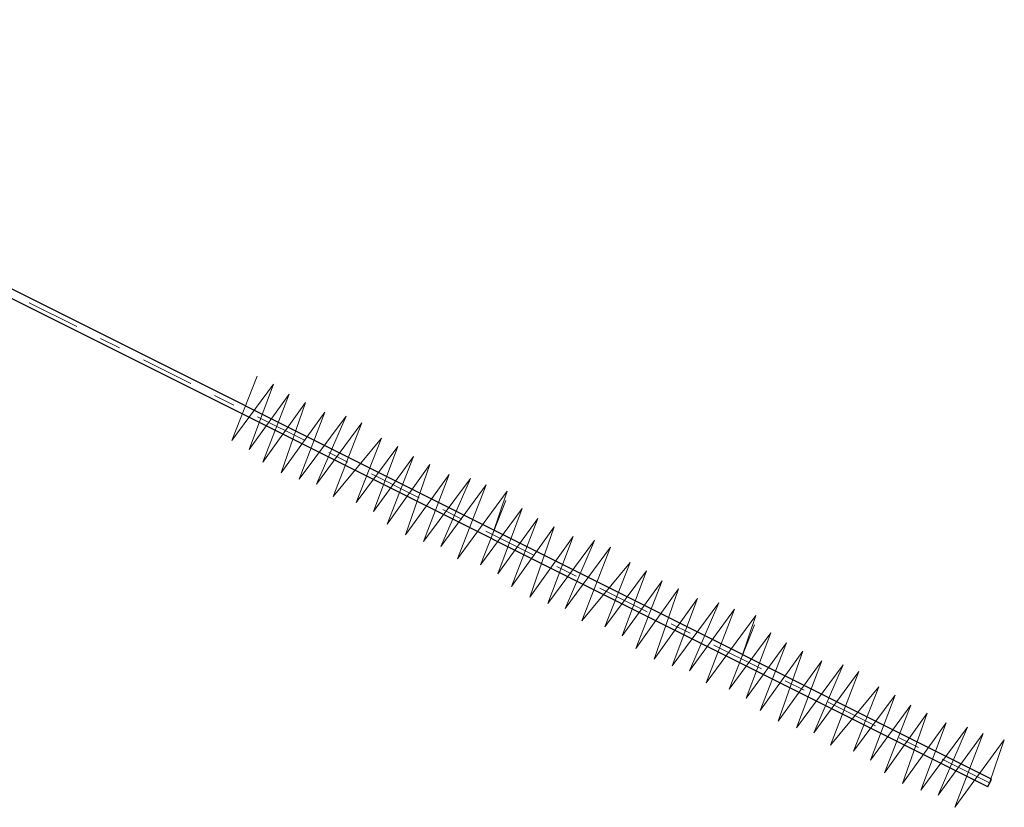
# Model space of a CAD drawing. Header units: metres. Extents: x -912764 to -454925, y -2226138 to -1112338.
# Tile 235 of 256: x -456303.84 to -456299.21, y -1112933.28 to -1112929.58. Entities that reach past the tile are written whole.
import ezdxf

# ---------------------------------------------------------------- set-up
doc = ezdxf.new("R2010")
doc.units = ezdxf.units.M
doc.linetypes.add('DASHDOT', pattern=[1, 0.5, -0.25, 0, -0.25])
doc.layers.add('_NOVÝ STAV - POPISKY KATASTR', color=7, linetype='Continuous', lineweight=30)
doc.layers.add('OZ', color=3, linetype='Continuous')

# ---------------------------------------------------------------- blocks, each defined once
blk = doc.blocks.new('A$C4eac8e0d')
at = {"layer": 'OZ', "color": 1}
for p, q in [((6.7997, -4.4022), (-0.3435, -0.8306)), ((6.8178, -4.3661), (-0.3255, -0.7945))]:
    blk.add_line(p, q, dxfattribs=at)
at = {"layer": 'OZ', "color": 6, "linetype": 'DASHDOT', "lineweight": 15, "ltscale": 0.5}
blk.add_line((6.8087, -4.3843), (-0.3346, -0.8127), dxfattribs=at)
at = {"layer": 'OZ', "color": 140, "lineweight": 15}
for p, q in [((3.2446, -2.7731), (3.3641, -2.4708)), ((3.4409, -2.5091), (3.2446, -2.7731)), ((3.3257, -2.8158), (3.4409, -2.5091)), ((3.5147, -2.5563), (3.3257, -2.8158)), ((3.3907, -2.8748), (3.5147, -2.5563)), ((3.5914, -2.5946), (3.3907, -2.8748)), ((3.4763, -2.925), (3.5914, -2.5946)), ((3.6814, -2.6404), (3.4763, -2.925)), ((3.5619, -2.9559), (3.6814, -2.6404)), ((3.7818, -2.6595), (3.5619, -2.9559)), ((3.6431, -2.9795), (3.7818, -2.6595)), ((3.8556, -2.6905), (3.6431, -2.9795)), ((3.7213, -3.0371), (3.8556, -2.6905)), ((3.9487, -2.7631), (3.7213, -3.0371)), ((3.8292, -3.0654), (3.9487, -2.7631)), ((4.0255, -2.8014), (3.8292, -3.0654)), ((3.9104, -3.1082), (4.0255, -2.8014)), ((4.0993, -2.8486), (3.9104, -3.1082)), ((3.9753, -3.1671), (4.0993, -2.8486)), ((4.176, -2.8869), (3.9753, -3.1671)), ((4.0609, -3.2173), (4.176, -2.8869)), ((4.266, -2.9327), (4.0609, -3.2173)), ((4.1465, -3.2483), (4.266, -2.9327)), ((4.3664, -2.9518), (4.1465, -3.2483)), ((4.2277, -3.2718), (4.3664, -2.9518)), ((4.4402, -2.9828), (4.2277, -3.2718)), ((4.3059, -3.3294), (4.4402, -2.9828)), ((4.5391, -3.0123), (4.3059, -3.3294)), ((4.4138, -3.3577), (4.5333, -3.0554)), ((4.4702, -3.2151), (4.5391, -3.0123)), ((4.6101, -3.0937), (4.4138, -3.3577)), ((4.495, -3.4005), (4.6101, -3.0937)), ((4.6839, -3.1409), (4.495, -3.4005)), ((4.5599, -3.4595), (4.6839, -3.1409)), ((4.7606, -3.1793), (4.5599, -3.4595)), ((4.6455, -3.5096), (4.7606, -3.1793)), ((4.8507, -3.225), (4.6455, -3.5096)), ((4.7311, -3.5406), (4.8507, -3.225)), ((4.951, -3.2441), (4.7311, -3.5406)), ((4.8123, -3.5642), (4.951, -3.2441)), ((5.0248, -3.2751), (4.8123, -3.5642)), ((4.8905, -3.6217), (5.0248, -3.2751)), ((5.118, -3.3477), (4.8905, -3.6217)), ((4.9984, -3.65), (5.118, -3.3477)), ((5.1947, -3.386), (4.9984, -3.65)), ((5.0796, -3.6928), (5.1947, -3.386)), ((5.2685, -3.4332), (5.0796, -3.6928)), ((5.1445, -3.7518), (5.2685, -3.4332)), ((5.3453, -3.4716), (5.1445, -3.7518)), ((5.2301, -3.8019), (5.3453, -3.4716)), ((5.4353, -3.5173), (5.2301, -3.8019)), ((5.3157, -3.8329), (5.4353, -3.5173)), ((5.5356, -3.5364), (5.3157, -3.8329)), ((5.3969, -3.8565), (5.5356, -3.5364)), ((5.6094, -3.5674), (5.3969, -3.8565)), ((5.4751, -3.914), (5.6094, -3.5674)), ((5.7083, -3.5969), (5.4751, -3.914)), ((5.6394, -3.7997), (5.7083, -3.5969)), ((5.583, -3.9423), (5.7026, -3.64)), ((5.7793, -3.6783), (5.583, -3.9423)), ((5.6642, -3.9851), (5.7793, -3.6783)), ((5.8531, -3.7255), (5.6642, -3.9851)), ((5.7291, -4.0441), (5.8531, -3.7255)), ((5.9299, -3.7639), (5.7291, -4.0441)), ((5.8148, -4.0942), (5.9299, -3.7639)), ((6.0199, -3.8096), (5.8148, -4.0942)), ((5.9004, -4.1252), (6.0199, -3.8096)), ((6.1203, -3.8288), (5.9004, -4.1252)), ((5.9815, -4.1488), (6.1203, -3.8288)), ((6.1941, -3.8597), (5.9815, -4.1488)), ((6.0598, -4.2063), (6.1941, -3.8597)), ((6.2872, -3.9323), (6.0598, -4.2063)), ((6.1677, -4.2346), (6.2872, -3.9323)), ((6.3639, -3.9706), (6.1677, -4.2346)), ((6.2488, -4.2774), (6.3639, -3.9706)), ((6.4377, -4.0178), (6.2488, -4.2774)), ((6.3138, -4.3364), (6.4377, -4.0178)), ((6.5145, -4.0562), (6.3138, -4.3364)), ((6.3994, -4.3865), (6.5145, -4.0562)), ((6.6045, -4.1019), (6.3994, -4.3865)), ((6.485, -4.4175), (6.6045, -4.1019)), ((6.7049, -4.1211), (6.485, -4.4175)), ((6.5661, -4.4411), (6.7049, -4.1211)), ((6.7787, -4.152), (6.5661, -4.4411)), ((6.6444, -4.4986), (6.7787, -4.152)), ((6.8776, -4.1815), (6.6444, -4.4986)), ((6.8087, -4.3843), (6.8776, -4.1815))]:
    blk.add_line(p, q, dxfattribs=at)
at = {"layer": 'OZ', "color": 1, "lineweight": 30}
blk.add_line((6.7996, -4.4024), (6.8177, -4.3663), dxfattribs=at)

msp = doc.modelspace()

# ---------------------------------------------------------------- block references
at = {"layer": '_NOVÝ STAV - POPISKY KATASTR', "lineweight": 50}
msp.add_blockref('A$C4eac8e0d', (-456306.0917, -1112928.7823), dxfattribs=at)

doc.saveas('drawing.dxf')
